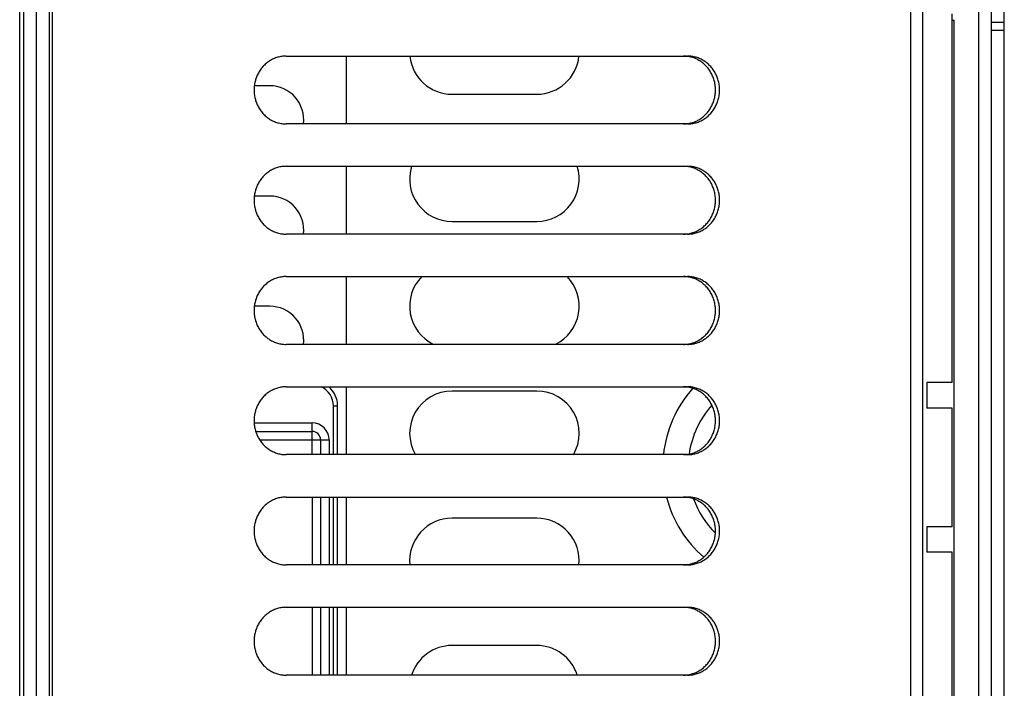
# Model space of a CAD drawing. Extents: x 0 to 594, y 0 to 420.
# Tile 23 of 58: x 275 to 298, y 347 to 363. Entities that reach past the tile are written whole.
import ezdxf

# ---------------------------------------------------------------- set-up
doc = ezdxf.new("R2010")
doc.units = 0
doc.header["$LTSCALE"] = 32.67
doc.layers.get('0').update_dxf_attribs({"linetype": 'CONTINUOUS'})
doc.layers.add('DATUM_AXIS', color=7, linetype='CONTINUOUS')
doc.layers.add('ROUNDS', color=7, linetype='CONTINUOUS')

msp = doc.modelspace()

# ---------------------------------------------------------------- linework, layer by layer
at = {"color": 7, "linetype": 'CONTINUOUS'}
for p, q in [((297.86, 332.902), (297.86, 381.502)), ((298.16, 333.202), (298.16, 381.202)), ((297.56, 333.502), (297.56, 365.236)), ((297.86, 362.702), (298.16, 362.702)), ((298.16, 362.502), (297.86, 362.502)), ((280.83, 361.202), (280.465, 361.202)), ((285.13, 361.002), (287.13, 361.002)), ((280.83, 358.602), (280.465, 358.602)), ((285.13, 358.002), (287.13, 358.002)), ((280.83, 356.002), (280.465, 356.002)), ((296.93, 354.202), (296.33, 354.202)), ((296.33, 354.202), (296.33, 353.602)), ((287.13, 354.002), (285.13, 354.002)), ((296.93, 353.602), (296.33, 353.602)), ((296.93, 350.802), (296.93, 353.602)), ((287.13, 351.002), (285.13, 351.002)), ((296.93, 350.802), (296.33, 350.802)), ((296.33, 350.802), (296.33, 350.202)), ((296.93, 350.202), (296.33, 350.202)), ((296.93, 346.202), (296.93, 350.202)), ((287.13, 348.002), (285.13, 348.002))]:
    msp.add_line(p, q, dxfattribs=at)
for centre, radius, start, end in [((285.13, 362.002), 1, 185.7411, 270), ((287.13, 362.002), 1, 270, 354.2589), ((280.83, 360.402), 0.8, 352.8123, 90), ((285.13, 359.002), 1, 162.5262, 270), ((287.13, 359.002), 1, 270, 17.4738), ((280.83, 357.802), 0.8, 352.8123, 90), ((285.13, 356.002), 1, 135.5153, 244.2151), ((287.13, 356.002), 1, 295.7849, 44.4847), ((280.83, 355.202), 0.8, 352.8123, 90), ((292.9, 352.202), 2.8, 138.2389, 173.8458), ((285.13, 353.002), 1, 90, 210.0311), ((287.13, 353.002), 1, 329.9689, 90), ((292.9, 352.202), 2.2, 138.1771, 171.8154), ((292.9, 352.202), 2.8, 194.4861, 229.1626), ((292.9, 352.202), 2.2, 199.7282, 224.9627), ((285.13, 350.002), 1, 90, 185.7411), ((287.13, 350.002), 1, 354.2589, 90), ((285.13, 347.002), 1, 90, 162.5262), ((287.13, 347.002), 1, 17.4738, 90)]:
    msp.add_arc(centre, radius, start, end, dxfattribs=at)
at = {"layer": 'DATUM_AXIS', "color": 7, "linetype": 'CONTINUOUS'}
for p, q in [((295.958, 335.402), (295.958, 379.002)), ((296.23, 379.002), (296.23, 335.402)), ((275.03, 335.602), (275.03, 378.802)), ((275.33, 335.602), (275.33, 378.802)), ((275.63, 335.602), (275.63, 378.802)), ((274.93, 337.779), (274.93, 376.625)), ((275.698, 376.402), (275.698, 338.002)), ((296.93, 362.752), (296.977, 362.752)), ((296.977, 336.989), (296.977, 362.752)), ((281.216, 361.902), (290.685, 361.902)), ((282.63, 361.902), (282.63, 360.302)), ((290.69, 361.895), (290.665, 361.898)), ((281.114, 360.309), (281.14, 360.306)), ((290.685, 360.302), (281.216, 360.302)), ((290.665, 360.306), (290.69, 360.309)), ((281.216, 359.302), (290.685, 359.302)), ((282.63, 359.302), (282.63, 357.702)), ((290.69, 359.295), (290.665, 359.298)), ((281.114, 357.709), (281.14, 357.706)), ((290.685, 357.702), (281.216, 357.702)), ((290.665, 357.706), (290.69, 357.709)), ((281.216, 356.702), (290.685, 356.702)), ((282.63, 356.702), (282.63, 355.102)), ((290.69, 356.695), (290.665, 356.698)), ((281.114, 355.109), (281.14, 355.106)), ((290.685, 355.102), (281.216, 355.102)), ((290.665, 355.106), (290.69, 355.109)), ((281.216, 354.102), (290.685, 354.102)), ((282.63, 354.102), (282.63, 352.502)), ((290.69, 354.095), (290.665, 354.098)), ((281.114, 352.509), (281.14, 352.506)), ((290.685, 352.502), (281.216, 352.502)), ((290.665, 352.506), (290.69, 352.509)), ((281.216, 351.502), (290.685, 351.502)), ((282.63, 351.502), (282.63, 349.902)), ((290.69, 351.495), (290.665, 351.498)), ((281.114, 349.909), (281.14, 349.906)), ((290.685, 349.902), (281.216, 349.902)), ((290.665, 349.906), (290.69, 349.909)), ((281.216, 348.902), (290.685, 348.902)), ((282.63, 348.902), (282.63, 347.302)), ((290.69, 348.895), (290.665, 348.898)), ((281.114, 347.309), (281.14, 347.306)), ((290.685, 347.302), (281.216, 347.302)), ((290.665, 347.306), (290.69, 347.309))]:
    msp.add_line(p, q, dxfattribs=at)
for points in [[(281.216, 361.902), (281.191, 361.901), (281.165, 361.9), (281.14, 361.898), (281.114, 361.895), (281.089, 361.891), (281.064, 361.886), (281.039, 361.88), (281.014, 361.873), (280.989, 361.865), (280.965, 361.857), (280.941, 361.847), (280.918, 361.837), (280.894, 361.826), (280.871, 361.814), (280.849, 361.801), (280.826, 361.788), (280.805, 361.774), (280.784, 361.759), (280.763, 361.743), (280.743, 361.726), (280.723, 361.709), (280.704, 361.691), (280.685, 361.672), (280.667, 361.653), (280.65, 361.633), (280.633, 361.613), (280.617, 361.592), (280.602, 361.57), (280.587, 361.548), (280.573, 361.525), (280.56, 361.502), (280.548, 361.478), (280.536, 361.454), (280.525, 361.43), (280.515, 361.405), (280.506, 361.38), (280.497, 361.354), (280.49, 361.328), (280.483, 361.302), (280.477, 361.276), (280.472, 361.25), (280.468, 361.223), (280.464, 361.196), (280.461, 361.169), (280.46, 361.142), (280.459, 361.115), (280.459, 361.088), (280.46, 361.061), (280.461, 361.034), (280.464, 361.008), (280.468, 360.981), (280.472, 360.954), (280.477, 360.928), (280.483, 360.901), (280.49, 360.875), (280.497, 360.85), (280.506, 360.824), (280.515, 360.799), (280.525, 360.774), (280.536, 360.75), (280.548, 360.726), (280.56, 360.702), (280.573, 360.679), (280.587, 360.656), (280.602, 360.634), (280.617, 360.612), (280.633, 360.591), (280.65, 360.571), (280.667, 360.551), (280.685, 360.531), (280.704, 360.513), (280.723, 360.495), (280.743, 360.478), (280.763, 360.461), (280.784, 360.445), (280.805, 360.43), (280.826, 360.416), (280.849, 360.402), (280.871, 360.39), (280.894, 360.378), (280.918, 360.367), (280.941, 360.357), (280.965, 360.347), (280.989, 360.339), (281.014, 360.331), (281.039, 360.324), (281.064, 360.318), (281.089, 360.313), (281.114, 360.309)], [(290.665, 361.898), (290.639, 361.9), (290.614, 361.901), (290.588, 361.902)], [(290.685, 360.302), (290.71, 360.302), (290.736, 360.304), (290.761, 360.306), (290.787, 360.309), (290.812, 360.313), (290.837, 360.318), (290.862, 360.324), (290.887, 360.331), (290.911, 360.339), (290.936, 360.347), (290.96, 360.357), (290.983, 360.367), (291.007, 360.378), (291.03, 360.39), (291.052, 360.402), (291.074, 360.416), (291.096, 360.43), (291.117, 360.445), (291.138, 360.461), (291.158, 360.478), (291.178, 360.495), (291.197, 360.513), (291.216, 360.531), (291.234, 360.551), (291.251, 360.571), (291.268, 360.591), (291.284, 360.612), (291.299, 360.634), (291.313, 360.656), (291.327, 360.679), (291.341, 360.702), (291.353, 360.726), (291.365, 360.75), (291.375, 360.774), (291.386, 360.799), (291.395, 360.824), (291.403, 360.85), (291.411, 360.875), (291.418, 360.901), (291.424, 360.928), (291.429, 360.954), (291.433, 360.981), (291.437, 361.008), (291.439, 361.034), (291.441, 361.061), (291.442, 361.088), (291.442, 361.115), (291.441, 361.142), (291.439, 361.169), (291.437, 361.196), (291.433, 361.223), (291.429, 361.25), (291.424, 361.276), (291.418, 361.302), (291.411, 361.328), (291.403, 361.354), (291.395, 361.38), (291.386, 361.405), (291.375, 361.43), (291.365, 361.454), (291.353, 361.478), (291.341, 361.502), (291.327, 361.525), (291.313, 361.548), (291.299, 361.57), (291.284, 361.592), (291.268, 361.613), (291.251, 361.633), (291.234, 361.653), (291.216, 361.672), (291.197, 361.691), (291.178, 361.709), (291.158, 361.726), (291.138, 361.743), (291.117, 361.759), (291.096, 361.774), (291.074, 361.788), (291.052, 361.801), (291.03, 361.814), (291.007, 361.826), (290.983, 361.837), (290.96, 361.847), (290.936, 361.857), (290.911, 361.865), (290.887, 361.873), (290.862, 361.88), (290.837, 361.886), (290.812, 361.891), (290.787, 361.895), (290.761, 361.898), (290.736, 361.9), (290.71, 361.901), (290.685, 361.902)], [(290.69, 360.309), (290.715, 360.313), (290.74, 360.318), (290.765, 360.324), (290.79, 360.331), (290.815, 360.339), (290.839, 360.347), (290.863, 360.357), (290.887, 360.367), (290.91, 360.378), (290.933, 360.39), (290.956, 360.402), (290.978, 360.416), (290.999, 360.43), (291.021, 360.445), (291.041, 360.461), (291.062, 360.478), (291.081, 360.495), (291.101, 360.513), (291.119, 360.531), (291.137, 360.551), (291.154, 360.571), (291.171, 360.591), (291.187, 360.612), (291.202, 360.634), (291.217, 360.656), (291.231, 360.679), (291.244, 360.702), (291.256, 360.726), (291.268, 360.75), (291.279, 360.774), (291.289, 360.799), (291.298, 360.824), (291.307, 360.85), (291.314, 360.875), (291.321, 360.901), (291.327, 360.928), (291.332, 360.954), (291.337, 360.981), (291.34, 361.008), (291.343, 361.034), (291.344, 361.061), (291.345, 361.088), (291.345, 361.115), (291.344, 361.142), (291.343, 361.169), (291.34, 361.196), (291.337, 361.223), (291.332, 361.25), (291.327, 361.276), (291.321, 361.302), (291.314, 361.328), (291.307, 361.354), (291.298, 361.38), (291.289, 361.405), (291.279, 361.43), (291.268, 361.454), (291.256, 361.478), (291.244, 361.502), (291.231, 361.525), (291.217, 361.548), (291.202, 361.57), (291.187, 361.592), (291.171, 361.613), (291.154, 361.633), (291.137, 361.653), (291.119, 361.672), (291.101, 361.691), (291.081, 361.709), (291.062, 361.726), (291.041, 361.743), (291.021, 361.759), (290.999, 361.774), (290.978, 361.788), (290.956, 361.801), (290.933, 361.814), (290.91, 361.826), (290.887, 361.837), (290.863, 361.847), (290.839, 361.857), (290.815, 361.865), (290.79, 361.873), (290.765, 361.88), (290.74, 361.886), (290.715, 361.891), (290.69, 361.895)], [(281.14, 360.306), (281.165, 360.304), (281.191, 360.302), (281.216, 360.302)], [(290.588, 360.302), (290.614, 360.302), (290.639, 360.304), (290.665, 360.306)], [(281.216, 359.302), (281.191, 359.301), (281.165, 359.3), (281.14, 359.298), (281.114, 359.295), (281.089, 359.291), (281.064, 359.286), (281.039, 359.28), (281.014, 359.273), (280.989, 359.265), (280.965, 359.257), (280.941, 359.247), (280.918, 359.237), (280.894, 359.226), (280.871, 359.214), (280.849, 359.201), (280.826, 359.188), (280.805, 359.174), (280.784, 359.159), (280.763, 359.143), (280.743, 359.126), (280.723, 359.109), (280.704, 359.091), (280.685, 359.072), (280.667, 359.053), (280.65, 359.033), (280.633, 359.013), (280.617, 358.992), (280.602, 358.97), (280.587, 358.948), (280.573, 358.925), (280.56, 358.902), (280.548, 358.878), (280.536, 358.854), (280.525, 358.83), (280.515, 358.805), (280.506, 358.78), (280.497, 358.754), (280.49, 358.728), (280.483, 358.702), (280.477, 358.676), (280.472, 358.65), (280.468, 358.623), (280.464, 358.596), (280.461, 358.569), (280.46, 358.542), (280.459, 358.515), (280.459, 358.488), (280.46, 358.461), (280.461, 358.434), (280.464, 358.408), (280.468, 358.381), (280.472, 358.354), (280.477, 358.328), (280.483, 358.301), (280.49, 358.275), (280.497, 358.25), (280.506, 358.224), (280.515, 358.199), (280.525, 358.174), (280.536, 358.15), (280.548, 358.126), (280.56, 358.102), (280.573, 358.079), (280.587, 358.056), (280.602, 358.034), (280.617, 358.012), (280.633, 357.991), (280.65, 357.971), (280.667, 357.951), (280.685, 357.931), (280.704, 357.913), (280.723, 357.895), (280.743, 357.878), (280.763, 357.861), (280.784, 357.845), (280.805, 357.83), (280.826, 357.816), (280.849, 357.802), (280.871, 357.79), (280.894, 357.778), (280.918, 357.767), (280.941, 357.757), (280.965, 357.747), (280.989, 357.739), (281.014, 357.731), (281.039, 357.724), (281.064, 357.718), (281.089, 357.713), (281.114, 357.709)], [(290.665, 359.298), (290.639, 359.3), (290.614, 359.301), (290.588, 359.302)], [(290.685, 357.702), (290.71, 357.702), (290.736, 357.704), (290.761, 357.706), (290.787, 357.709), (290.812, 357.713), (290.837, 357.718), (290.862, 357.724), (290.887, 357.731), (290.911, 357.739), (290.936, 357.747), (290.96, 357.757), (290.983, 357.767), (291.007, 357.778), (291.03, 357.79), (291.052, 357.802), (291.074, 357.816), (291.096, 357.83), (291.117, 357.845), (291.138, 357.861), (291.158, 357.878), (291.178, 357.895), (291.197, 357.913), (291.216, 357.931), (291.234, 357.951), (291.251, 357.971), (291.268, 357.991), (291.284, 358.012), (291.299, 358.034), (291.313, 358.056), (291.327, 358.079), (291.341, 358.102), (291.353, 358.126), (291.365, 358.15), (291.375, 358.174), (291.386, 358.199), (291.395, 358.224), (291.403, 358.25), (291.411, 358.275), (291.418, 358.301), (291.424, 358.328), (291.429, 358.354), (291.433, 358.381), (291.437, 358.408), (291.439, 358.434), (291.441, 358.461), (291.442, 358.488), (291.442, 358.515), (291.441, 358.542), (291.439, 358.569), (291.437, 358.596), (291.433, 358.623), (291.429, 358.65), (291.424, 358.676), (291.418, 358.702), (291.411, 358.728), (291.403, 358.754), (291.395, 358.78), (291.386, 358.805), (291.375, 358.83), (291.365, 358.854), (291.353, 358.878), (291.341, 358.902), (291.327, 358.925), (291.313, 358.948), (291.299, 358.97), (291.284, 358.992), (291.268, 359.013), (291.251, 359.033), (291.234, 359.053), (291.216, 359.072), (291.197, 359.091), (291.178, 359.109), (291.158, 359.126), (291.138, 359.143), (291.117, 359.159), (291.096, 359.174), (291.074, 359.188), (291.052, 359.201), (291.03, 359.214), (291.007, 359.226), (290.983, 359.237), (290.96, 359.247), (290.936, 359.257), (290.911, 359.265), (290.887, 359.273), (290.862, 359.28), (290.837, 359.286), (290.812, 359.291), (290.787, 359.295), (290.761, 359.298), (290.736, 359.3), (290.71, 359.301), (290.685, 359.302)], [(290.69, 357.709), (290.715, 357.713), (290.74, 357.718), (290.765, 357.724), (290.79, 357.731), (290.815, 357.739), (290.839, 357.747), (290.863, 357.757), (290.887, 357.767), (290.91, 357.778), (290.933, 357.79), (290.956, 357.802), (290.978, 357.816), (290.999, 357.83), (291.021, 357.845), (291.041, 357.861), (291.062, 357.878), (291.081, 357.895), (291.101, 357.913), (291.119, 357.931), (291.137, 357.951), (291.154, 357.971), (291.171, 357.991), (291.187, 358.012), (291.202, 358.034), (291.217, 358.056), (291.231, 358.079), (291.244, 358.102), (291.256, 358.126), (291.268, 358.15), (291.279, 358.174), (291.289, 358.199), (291.298, 358.224), (291.307, 358.25), (291.314, 358.275), (291.321, 358.301), (291.327, 358.328), (291.332, 358.354), (291.337, 358.381), (291.34, 358.408), (291.343, 358.434), (291.344, 358.461), (291.345, 358.488), (291.345, 358.515), (291.344, 358.542), (291.343, 358.569), (291.34, 358.596), (291.337, 358.623), (291.332, 358.65), (291.327, 358.676), (291.321, 358.702), (291.314, 358.728), (291.307, 358.754), (291.298, 358.78), (291.289, 358.805), (291.279, 358.83), (291.268, 358.854), (291.256, 358.878), (291.244, 358.902), (291.231, 358.925), (291.217, 358.948), (291.202, 358.97), (291.187, 358.992), (291.171, 359.013), (291.154, 359.033), (291.137, 359.053), (291.119, 359.072), (291.101, 359.091), (291.081, 359.109), (291.062, 359.126), (291.041, 359.143), (291.021, 359.159), (290.999, 359.174), (290.978, 359.188), (290.956, 359.201), (290.933, 359.214), (290.91, 359.226), (290.887, 359.237), (290.863, 359.247), (290.839, 359.257), (290.815, 359.265), (290.79, 359.273), (290.765, 359.28), (290.74, 359.286), (290.715, 359.291), (290.69, 359.295)], [(281.14, 357.706), (281.165, 357.704), (281.191, 357.702), (281.216, 357.702)], [(290.588, 357.702), (290.614, 357.702), (290.639, 357.704), (290.665, 357.706)], [(281.216, 356.702), (281.191, 356.701), (281.165, 356.7), (281.14, 356.698), (281.114, 356.695), (281.089, 356.691), (281.064, 356.686), (281.039, 356.68), (281.014, 356.673), (280.989, 356.665), (280.965, 356.657), (280.941, 356.647), (280.918, 356.637), (280.894, 356.626), (280.871, 356.614), (280.849, 356.601), (280.826, 356.588), (280.805, 356.574), (280.784, 356.559), (280.763, 356.543), (280.743, 356.526), (280.723, 356.509), (280.704, 356.491), (280.685, 356.472), (280.667, 356.453), (280.65, 356.433), (280.633, 356.413), (280.617, 356.392), (280.602, 356.37), (280.587, 356.348), (280.573, 356.325), (280.56, 356.302), (280.548, 356.278), (280.536, 356.254), (280.525, 356.23), (280.515, 356.205), (280.506, 356.18), (280.497, 356.154), (280.49, 356.128), (280.483, 356.102), (280.477, 356.076), (280.472, 356.05), (280.468, 356.023), (280.464, 355.996), (280.461, 355.969), (280.46, 355.942), (280.459, 355.915), (280.459, 355.888), (280.46, 355.861), (280.461, 355.834), (280.464, 355.808), (280.468, 355.781), (280.472, 355.754), (280.477, 355.728), (280.483, 355.701), (280.49, 355.675), (280.497, 355.65), (280.506, 355.624), (280.515, 355.599), (280.525, 355.574), (280.536, 355.55), (280.548, 355.526), (280.56, 355.502), (280.573, 355.479), (280.587, 355.456), (280.602, 355.434), (280.617, 355.412), (280.633, 355.391), (280.65, 355.371), (280.667, 355.351), (280.685, 355.331), (280.704, 355.313), (280.723, 355.295), (280.743, 355.278), (280.763, 355.261), (280.784, 355.245), (280.805, 355.23), (280.826, 355.216), (280.849, 355.202), (280.871, 355.19), (280.894, 355.178), (280.918, 355.167), (280.941, 355.157), (280.965, 355.147), (280.989, 355.139), (281.014, 355.131), (281.039, 355.124), (281.064, 355.118), (281.089, 355.113), (281.114, 355.109)], [(290.665, 356.698), (290.639, 356.7), (290.614, 356.701), (290.588, 356.702)], [(290.685, 355.102), (290.71, 355.102), (290.736, 355.104), (290.761, 355.106), (290.787, 355.109), (290.812, 355.113), (290.837, 355.118), (290.862, 355.124), (290.887, 355.131), (290.911, 355.139), (290.936, 355.147), (290.96, 355.157), (290.983, 355.167), (291.007, 355.178), (291.03, 355.19), (291.052, 355.202), (291.074, 355.216), (291.096, 355.23), (291.117, 355.245), (291.138, 355.261), (291.158, 355.278), (291.178, 355.295), (291.197, 355.313), (291.216, 355.331), (291.234, 355.351), (291.251, 355.371), (291.268, 355.391), (291.284, 355.412), (291.299, 355.434), (291.313, 355.456), (291.327, 355.479), (291.341, 355.502), (291.353, 355.526), (291.365, 355.55), (291.375, 355.574), (291.386, 355.599), (291.395, 355.624), (291.403, 355.65), (291.411, 355.675), (291.418, 355.701), (291.424, 355.728), (291.429, 355.754), (291.433, 355.781), (291.437, 355.808), (291.439, 355.834), (291.441, 355.861), (291.442, 355.888), (291.442, 355.915), (291.441, 355.942), (291.439, 355.969), (291.437, 355.996), (291.433, 356.023), (291.429, 356.05), (291.424, 356.076), (291.418, 356.102), (291.411, 356.128), (291.403, 356.154), (291.395, 356.18), (291.386, 356.205), (291.375, 356.23), (291.365, 356.254), (291.353, 356.278), (291.341, 356.302), (291.327, 356.325), (291.313, 356.348), (291.299, 356.37), (291.284, 356.392), (291.268, 356.413), (291.251, 356.433), (291.234, 356.453), (291.216, 356.472), (291.197, 356.491), (291.178, 356.509), (291.158, 356.526), (291.138, 356.543), (291.117, 356.559), (291.096, 356.574), (291.074, 356.588), (291.052, 356.601), (291.03, 356.614), (291.007, 356.626), (290.983, 356.637), (290.96, 356.647), (290.936, 356.657), (290.911, 356.665), (290.887, 356.673), (290.862, 356.68), (290.837, 356.686), (290.812, 356.691), (290.787, 356.695), (290.761, 356.698), (290.736, 356.7), (290.71, 356.701), (290.685, 356.702)], [(290.69, 355.109), (290.715, 355.113), (290.74, 355.118), (290.765, 355.124), (290.79, 355.131), (290.815, 355.139), (290.839, 355.147), (290.863, 355.157), (290.887, 355.167), (290.91, 355.178), (290.933, 355.19), (290.956, 355.202), (290.978, 355.216), (290.999, 355.23), (291.021, 355.245), (291.041, 355.261), (291.062, 355.278), (291.081, 355.295), (291.101, 355.313), (291.119, 355.331), (291.137, 355.351), (291.154, 355.371), (291.171, 355.391), (291.187, 355.412), (291.202, 355.434), (291.217, 355.456), (291.231, 355.479), (291.244, 355.502), (291.256, 355.526), (291.268, 355.55), (291.279, 355.574), (291.289, 355.599), (291.298, 355.624), (291.307, 355.65), (291.314, 355.675), (291.321, 355.701), (291.327, 355.728), (291.332, 355.754), (291.337, 355.781), (291.34, 355.808), (291.343, 355.834), (291.344, 355.861), (291.345, 355.888), (291.345, 355.915), (291.344, 355.942), (291.343, 355.969), (291.34, 355.996), (291.337, 356.023), (291.332, 356.05), (291.327, 356.076), (291.321, 356.102), (291.314, 356.128), (291.307, 356.154), (291.298, 356.18), (291.289, 356.205), (291.279, 356.23), (291.268, 356.254), (291.256, 356.278), (291.244, 356.302), (291.231, 356.325), (291.217, 356.348), (291.202, 356.37), (291.187, 356.392), (291.171, 356.413), (291.154, 356.433), (291.137, 356.453), (291.119, 356.472), (291.101, 356.491), (291.081, 356.509), (291.062, 356.526), (291.041, 356.543), (291.021, 356.559), (290.999, 356.574), (290.978, 356.588), (290.956, 356.601), (290.933, 356.614), (290.91, 356.626), (290.887, 356.637), (290.863, 356.647), (290.839, 356.657), (290.815, 356.665), (290.79, 356.673), (290.765, 356.68), (290.74, 356.686), (290.715, 356.691), (290.69, 356.695)], [(281.14, 355.106), (281.165, 355.104), (281.191, 355.102), (281.216, 355.102)], [(290.588, 355.102), (290.614, 355.102), (290.639, 355.104), (290.665, 355.106)], [(281.216, 354.102), (281.191, 354.101), (281.165, 354.1), (281.14, 354.098), (281.114, 354.095), (281.089, 354.091), (281.064, 354.086), (281.039, 354.08), (281.014, 354.073), (280.989, 354.065), (280.965, 354.057), (280.941, 354.047), (280.918, 354.037), (280.894, 354.026), (280.871, 354.014), (280.849, 354.001), (280.826, 353.988), (280.805, 353.974), (280.784, 353.959), (280.763, 353.943), (280.743, 353.926), (280.723, 353.909), (280.704, 353.891), (280.685, 353.872), (280.667, 353.853), (280.65, 353.833), (280.633, 353.813), (280.617, 353.792), (280.602, 353.77), (280.587, 353.748), (280.573, 353.725), (280.56, 353.702), (280.548, 353.678), (280.536, 353.654), (280.525, 353.63), (280.515, 353.605), (280.506, 353.58), (280.497, 353.554), (280.49, 353.528), (280.483, 353.502), (280.477, 353.476), (280.472, 353.45), (280.468, 353.423), (280.464, 353.396), (280.461, 353.369), (280.46, 353.342), (280.459, 353.315), (280.459, 353.288), (280.46, 353.261), (280.461, 353.234), (280.464, 353.208), (280.468, 353.181), (280.472, 353.154), (280.477, 353.128), (280.483, 353.101), (280.49, 353.075), (280.497, 353.05), (280.506, 353.024), (280.515, 352.999), (280.525, 352.974), (280.536, 352.95), (280.548, 352.926), (280.56, 352.902), (280.573, 352.879), (280.587, 352.856), (280.602, 352.834), (280.617, 352.812), (280.633, 352.791), (280.65, 352.771), (280.667, 352.751), (280.685, 352.731), (280.704, 352.713), (280.723, 352.695), (280.743, 352.678), (280.763, 352.661), (280.784, 352.645), (280.805, 352.63), (280.826, 352.616), (280.849, 352.602), (280.871, 352.59), (280.894, 352.578), (280.918, 352.567), (280.941, 352.557), (280.965, 352.547), (280.989, 352.539), (281.014, 352.531), (281.039, 352.524), (281.064, 352.518), (281.089, 352.513), (281.114, 352.509)], [(290.665, 354.098), (290.639, 354.1), (290.614, 354.101), (290.588, 354.102)], [(290.685, 352.502), (290.71, 352.502), (290.736, 352.504), (290.761, 352.506), (290.787, 352.509), (290.812, 352.513), (290.837, 352.518), (290.862, 352.524), (290.887, 352.531), (290.911, 352.539), (290.936, 352.547), (290.96, 352.557), (290.983, 352.567), (291.007, 352.578), (291.03, 352.59), (291.052, 352.602), (291.074, 352.616), (291.096, 352.63), (291.117, 352.645), (291.138, 352.661), (291.158, 352.678), (291.178, 352.695), (291.197, 352.713), (291.216, 352.731), (291.234, 352.751), (291.251, 352.771), (291.268, 352.791), (291.284, 352.812), (291.299, 352.834), (291.313, 352.856), (291.327, 352.879), (291.341, 352.902), (291.353, 352.926), (291.365, 352.95), (291.375, 352.974), (291.386, 352.999), (291.395, 353.024), (291.403, 353.05), (291.411, 353.075), (291.418, 353.101), (291.424, 353.128), (291.429, 353.154), (291.433, 353.181), (291.437, 353.208), (291.439, 353.234), (291.441, 353.261), (291.442, 353.288), (291.442, 353.315), (291.441, 353.342), (291.439, 353.369), (291.437, 353.396), (291.433, 353.423), (291.429, 353.45), (291.424, 353.476), (291.418, 353.502), (291.411, 353.528), (291.403, 353.554), (291.395, 353.58), (291.386, 353.605), (291.375, 353.63), (291.365, 353.654), (291.353, 353.678), (291.341, 353.702), (291.327, 353.725), (291.313, 353.748), (291.299, 353.77), (291.284, 353.792), (291.268, 353.813), (291.251, 353.833), (291.234, 353.853), (291.216, 353.872), (291.197, 353.891), (291.178, 353.909), (291.158, 353.926), (291.138, 353.943), (291.117, 353.959), (291.096, 353.974), (291.074, 353.988), (291.052, 354.001), (291.03, 354.014), (291.007, 354.026), (290.983, 354.037), (290.96, 354.047), (290.936, 354.057), (290.911, 354.065), (290.887, 354.073), (290.862, 354.08), (290.837, 354.086), (290.812, 354.091), (290.787, 354.095), (290.761, 354.098), (290.736, 354.1), (290.71, 354.101), (290.685, 354.102)], [(290.69, 352.509), (290.715, 352.513), (290.74, 352.518), (290.765, 352.524), (290.79, 352.531), (290.815, 352.539), (290.839, 352.547), (290.863, 352.557), (290.887, 352.567), (290.91, 352.578), (290.933, 352.59), (290.956, 352.602), (290.978, 352.616), (290.999, 352.63), (291.021, 352.645), (291.041, 352.661), (291.062, 352.678), (291.081, 352.695), (291.101, 352.713), (291.119, 352.731), (291.137, 352.751), (291.154, 352.771), (291.171, 352.791), (291.187, 352.812), (291.202, 352.834), (291.217, 352.856), (291.231, 352.879), (291.244, 352.902), (291.256, 352.926), (291.268, 352.95), (291.279, 352.974), (291.289, 352.999), (291.298, 353.024), (291.307, 353.05), (291.314, 353.075), (291.321, 353.101), (291.327, 353.128), (291.332, 353.154), (291.337, 353.181), (291.34, 353.208), (291.343, 353.234), (291.344, 353.261), (291.345, 353.288), (291.345, 353.315), (291.344, 353.342), (291.343, 353.369), (291.34, 353.396), (291.337, 353.423), (291.332, 353.45), (291.327, 353.476), (291.321, 353.502), (291.314, 353.528), (291.307, 353.554), (291.298, 353.58), (291.289, 353.605), (291.279, 353.63), (291.268, 353.654), (291.256, 353.678), (291.244, 353.702), (291.231, 353.725), (291.217, 353.748), (291.202, 353.77), (291.187, 353.792), (291.171, 353.813), (291.154, 353.833), (291.137, 353.853), (291.119, 353.872), (291.101, 353.891), (291.081, 353.909), (291.062, 353.926), (291.041, 353.943), (291.021, 353.959), (290.999, 353.974), (290.978, 353.988), (290.956, 354.001), (290.933, 354.014), (290.91, 354.026), (290.887, 354.037), (290.863, 354.047), (290.839, 354.057), (290.815, 354.065), (290.79, 354.073), (290.765, 354.08), (290.74, 354.086), (290.715, 354.091), (290.69, 354.095)], [(281.14, 352.506), (281.165, 352.504), (281.191, 352.502), (281.216, 352.502)], [(290.588, 352.502), (290.614, 352.502), (290.639, 352.504), (290.665, 352.506)], [(281.216, 351.502), (281.191, 351.501), (281.165, 351.5), (281.14, 351.498), (281.114, 351.495), (281.089, 351.491), (281.064, 351.486), (281.039, 351.48), (281.014, 351.473), (280.989, 351.465), (280.965, 351.457), (280.941, 351.447), (280.918, 351.437), (280.894, 351.426), (280.871, 351.414), (280.849, 351.401), (280.826, 351.388), (280.805, 351.374), (280.784, 351.359), (280.763, 351.343), (280.743, 351.326), (280.723, 351.309), (280.704, 351.291), (280.685, 351.272), (280.667, 351.253), (280.65, 351.233), (280.633, 351.213), (280.617, 351.192), (280.602, 351.17), (280.587, 351.148), (280.573, 351.125), (280.56, 351.102), (280.548, 351.078), (280.536, 351.054), (280.525, 351.03), (280.515, 351.005), (280.506, 350.98), (280.497, 350.954), (280.49, 350.928), (280.483, 350.902), (280.477, 350.876), (280.472, 350.85), (280.468, 350.823), (280.464, 350.796), (280.461, 350.769), (280.46, 350.742), (280.459, 350.715), (280.459, 350.688), (280.46, 350.661), (280.461, 350.634), (280.464, 350.608), (280.468, 350.581), (280.472, 350.554), (280.477, 350.528), (280.483, 350.501), (280.49, 350.475), (280.497, 350.45), (280.506, 350.424), (280.515, 350.399), (280.525, 350.374), (280.536, 350.35), (280.548, 350.326), (280.56, 350.302), (280.573, 350.279), (280.587, 350.256), (280.602, 350.234), (280.617, 350.212), (280.633, 350.191), (280.65, 350.171), (280.667, 350.151), (280.685, 350.131), (280.704, 350.113), (280.723, 350.095), (280.743, 350.078), (280.763, 350.061), (280.784, 350.045), (280.805, 350.03), (280.826, 350.016), (280.849, 350.002), (280.871, 349.99), (280.894, 349.978), (280.918, 349.967), (280.941, 349.957), (280.965, 349.947), (280.989, 349.939), (281.014, 349.931), (281.039, 349.924), (281.064, 349.918), (281.089, 349.913), (281.114, 349.909)], [(290.665, 351.498), (290.639, 351.5), (290.614, 351.501), (290.588, 351.502)], [(290.685, 349.902), (290.71, 349.902), (290.736, 349.904), (290.761, 349.906), (290.787, 349.909), (290.812, 349.913), (290.837, 349.918), (290.862, 349.924), (290.887, 349.931), (290.911, 349.939), (290.936, 349.947), (290.96, 349.957), (290.983, 349.967), (291.007, 349.978), (291.03, 349.99), (291.052, 350.002), (291.074, 350.016), (291.096, 350.03), (291.117, 350.045), (291.138, 350.061), (291.158, 350.078), (291.178, 350.095), (291.197, 350.113), (291.216, 350.131), (291.234, 350.151), (291.251, 350.171), (291.268, 350.191), (291.284, 350.212), (291.299, 350.234), (291.313, 350.256), (291.327, 350.279), (291.341, 350.302), (291.353, 350.326), (291.365, 350.35), (291.375, 350.374), (291.386, 350.399), (291.395, 350.424), (291.403, 350.45), (291.411, 350.475), (291.418, 350.501), (291.424, 350.528), (291.429, 350.554), (291.433, 350.581), (291.437, 350.608), (291.439, 350.634), (291.441, 350.661), (291.442, 350.688), (291.442, 350.715), (291.441, 350.742), (291.439, 350.769), (291.437, 350.796), (291.433, 350.823), (291.429, 350.85), (291.424, 350.876), (291.418, 350.902), (291.411, 350.928), (291.403, 350.954), (291.395, 350.98), (291.386, 351.005), (291.375, 351.03), (291.365, 351.054), (291.353, 351.078), (291.341, 351.102), (291.327, 351.125), (291.313, 351.148), (291.299, 351.17), (291.284, 351.192), (291.268, 351.213), (291.251, 351.233), (291.234, 351.253), (291.216, 351.272), (291.197, 351.291), (291.178, 351.309), (291.158, 351.326), (291.138, 351.343), (291.117, 351.359), (291.096, 351.374), (291.074, 351.388), (291.052, 351.401), (291.03, 351.414), (291.007, 351.426), (290.983, 351.437), (290.96, 351.447), (290.936, 351.457), (290.911, 351.465), (290.887, 351.473), (290.862, 351.48), (290.837, 351.486), (290.812, 351.491), (290.787, 351.495), (290.761, 351.498), (290.736, 351.5), (290.71, 351.501), (290.685, 351.502)], [(290.69, 349.909), (290.715, 349.913), (290.74, 349.918), (290.765, 349.924), (290.79, 349.931), (290.815, 349.939), (290.839, 349.947), (290.863, 349.957), (290.887, 349.967), (290.91, 349.978), (290.933, 349.99), (290.956, 350.002), (290.978, 350.016), (290.999, 350.03), (291.021, 350.045), (291.041, 350.061), (291.062, 350.078), (291.081, 350.095), (291.101, 350.113), (291.119, 350.131), (291.137, 350.151), (291.154, 350.171), (291.171, 350.191), (291.187, 350.212), (291.202, 350.234), (291.217, 350.256), (291.231, 350.279), (291.244, 350.302), (291.256, 350.326), (291.268, 350.35), (291.279, 350.374), (291.289, 350.399), (291.298, 350.424), (291.307, 350.45), (291.314, 350.475), (291.321, 350.501), (291.327, 350.528), (291.332, 350.554), (291.337, 350.581), (291.34, 350.608), (291.343, 350.634), (291.344, 350.661), (291.345, 350.688), (291.345, 350.715), (291.344, 350.742), (291.343, 350.769), (291.34, 350.796), (291.337, 350.823), (291.332, 350.85), (291.327, 350.876), (291.321, 350.902), (291.314, 350.928), (291.307, 350.954), (291.298, 350.98), (291.289, 351.005), (291.279, 351.03), (291.268, 351.054), (291.256, 351.078), (291.244, 351.102), (291.231, 351.125), (291.217, 351.148), (291.202, 351.17), (291.187, 351.192), (291.171, 351.213), (291.154, 351.233), (291.137, 351.253), (291.119, 351.272), (291.101, 351.291), (291.081, 351.309), (291.062, 351.326), (291.041, 351.343), (291.021, 351.359), (290.999, 351.374), (290.978, 351.388), (290.956, 351.401), (290.933, 351.414), (290.91, 351.426), (290.887, 351.437), (290.863, 351.447), (290.839, 351.457), (290.815, 351.465), (290.79, 351.473), (290.765, 351.48), (290.74, 351.486), (290.715, 351.491), (290.69, 351.495)], [(281.14, 349.906), (281.165, 349.904), (281.191, 349.902), (281.216, 349.902)], [(290.588, 349.902), (290.614, 349.902), (290.639, 349.904), (290.665, 349.906)], [(281.216, 348.902), (281.191, 348.901), (281.165, 348.9), (281.14, 348.898), (281.114, 348.895), (281.089, 348.891), (281.064, 348.886), (281.039, 348.88), (281.014, 348.873), (280.989, 348.865), (280.965, 348.857), (280.941, 348.847), (280.918, 348.837), (280.894, 348.826), (280.871, 348.814), (280.849, 348.801), (280.826, 348.788), (280.805, 348.774), (280.784, 348.759), (280.763, 348.743), (280.743, 348.726), (280.723, 348.709), (280.704, 348.691), (280.685, 348.672), (280.667, 348.653), (280.65, 348.633), (280.633, 348.613), (280.617, 348.592), (280.602, 348.57), (280.587, 348.548), (280.573, 348.525), (280.56, 348.502), (280.548, 348.478), (280.536, 348.454), (280.525, 348.43), (280.515, 348.405), (280.506, 348.38), (280.497, 348.354), (280.49, 348.328), (280.483, 348.302), (280.477, 348.276), (280.472, 348.25), (280.468, 348.223), (280.464, 348.196), (280.461, 348.169), (280.46, 348.142), (280.459, 348.115), (280.459, 348.088), (280.46, 348.061), (280.461, 348.034), (280.464, 348.008), (280.468, 347.981), (280.472, 347.954), (280.477, 347.928), (280.483, 347.901), (280.49, 347.875), (280.497, 347.85), (280.506, 347.824), (280.515, 347.799), (280.525, 347.774), (280.536, 347.75), (280.548, 347.726), (280.56, 347.702), (280.573, 347.679), (280.587, 347.656), (280.602, 347.634), (280.617, 347.612), (280.633, 347.591), (280.65, 347.571), (280.667, 347.551), (280.685, 347.531), (280.704, 347.513), (280.723, 347.495), (280.743, 347.478), (280.763, 347.461), (280.784, 347.445), (280.805, 347.43), (280.826, 347.416), (280.849, 347.402), (280.871, 347.39), (280.894, 347.378), (280.918, 347.367), (280.941, 347.357), (280.965, 347.347), (280.989, 347.339), (281.014, 347.331), (281.039, 347.324), (281.064, 347.318), (281.089, 347.313), (281.114, 347.309)], [(290.665, 348.898), (290.639, 348.9), (290.614, 348.901), (290.588, 348.902)], [(290.685, 347.302), (290.71, 347.302), (290.736, 347.304), (290.761, 347.306), (290.787, 347.309), (290.812, 347.313), (290.837, 347.318), (290.862, 347.324), (290.887, 347.331), (290.911, 347.339), (290.936, 347.347), (290.96, 347.357), (290.983, 347.367), (291.007, 347.378), (291.03, 347.39), (291.052, 347.402), (291.074, 347.416), (291.096, 347.43), (291.117, 347.445), (291.138, 347.461), (291.158, 347.478), (291.178, 347.495), (291.197, 347.513), (291.216, 347.531), (291.234, 347.551), (291.251, 347.571), (291.268, 347.591), (291.284, 347.612), (291.299, 347.634), (291.313, 347.656), (291.327, 347.679), (291.341, 347.702), (291.353, 347.726), (291.365, 347.75), (291.375, 347.774), (291.386, 347.799), (291.395, 347.824), (291.403, 347.85), (291.411, 347.875), (291.418, 347.901), (291.424, 347.928), (291.429, 347.954), (291.433, 347.981), (291.437, 348.008), (291.439, 348.034), (291.441, 348.061), (291.442, 348.088), (291.442, 348.115), (291.441, 348.142), (291.439, 348.169), (291.437, 348.196), (291.433, 348.223), (291.429, 348.25), (291.424, 348.276), (291.418, 348.302), (291.411, 348.328), (291.403, 348.354), (291.395, 348.38), (291.386, 348.405), (291.375, 348.43), (291.365, 348.454), (291.353, 348.478), (291.341, 348.502), (291.327, 348.525), (291.313, 348.548), (291.299, 348.57), (291.284, 348.592), (291.268, 348.613), (291.251, 348.633), (291.234, 348.653), (291.216, 348.672), (291.197, 348.691), (291.178, 348.709), (291.158, 348.726), (291.138, 348.743), (291.117, 348.759), (291.096, 348.774), (291.074, 348.788), (291.052, 348.801), (291.03, 348.814), (291.007, 348.826), (290.983, 348.837), (290.96, 348.847), (290.936, 348.857), (290.911, 348.865), (290.887, 348.873), (290.862, 348.88), (290.837, 348.886), (290.812, 348.891), (290.787, 348.895), (290.761, 348.898), (290.736, 348.9), (290.71, 348.901), (290.685, 348.902)], [(290.69, 347.309), (290.715, 347.313), (290.74, 347.318), (290.765, 347.324), (290.79, 347.331), (290.815, 347.339), (290.839, 347.347), (290.863, 347.357), (290.887, 347.367), (290.91, 347.378), (290.933, 347.39), (290.956, 347.402), (290.978, 347.416), (290.999, 347.43), (291.021, 347.445), (291.041, 347.461), (291.062, 347.478), (291.081, 347.495), (291.101, 347.513), (291.119, 347.531), (291.137, 347.551), (291.154, 347.571), (291.171, 347.591), (291.187, 347.612), (291.202, 347.634), (291.217, 347.656), (291.231, 347.679), (291.244, 347.702), (291.256, 347.726), (291.268, 347.75), (291.279, 347.774), (291.289, 347.799), (291.298, 347.824), (291.307, 347.85), (291.314, 347.875), (291.321, 347.901), (291.327, 347.928), (291.332, 347.954), (291.337, 347.981), (291.34, 348.008), (291.343, 348.034), (291.344, 348.061), (291.345, 348.088), (291.345, 348.115), (291.344, 348.142), (291.343, 348.169), (291.34, 348.196), (291.337, 348.223), (291.332, 348.25), (291.327, 348.276), (291.321, 348.302), (291.314, 348.328), (291.307, 348.354), (291.298, 348.38), (291.289, 348.405), (291.279, 348.43), (291.268, 348.454), (291.256, 348.478), (291.244, 348.502), (291.231, 348.525), (291.217, 348.548), (291.202, 348.57), (291.187, 348.592), (291.171, 348.613), (291.154, 348.633), (291.137, 348.653), (291.119, 348.672), (291.101, 348.691), (291.081, 348.709), (291.062, 348.726), (291.041, 348.743), (291.021, 348.759), (290.999, 348.774), (290.978, 348.788), (290.956, 348.801), (290.933, 348.814), (290.91, 348.826), (290.887, 348.837), (290.863, 348.847), (290.839, 348.857), (290.815, 348.865), (290.79, 348.873), (290.765, 348.88), (290.74, 348.886), (290.715, 348.891), (290.69, 348.895)], [(281.14, 347.306), (281.165, 347.304), (281.191, 347.302), (281.216, 347.302)], [(290.588, 347.302), (290.614, 347.302), (290.639, 347.304), (290.665, 347.306)]]:
    msp.add_lwpolyline(points, dxfattribs=at)
at = {"layer": 'ROUNDS', "color": 7, "linetype": 'CONTINUOUS'}
for p, q in [((296.93, 354.202), (296.93, 362.902)), ((282.33, 353.65), (282.43, 353.65)), ((282.33, 352.502), (282.33, 353.65)), ((282.43, 352.502), (282.43, 353.65)), ((280.46, 353.25), (281.83, 353.25)), ((281.83, 352.502), (281.83, 353.25)), ((280.497, 353.05), (281.83, 353.05)), ((280.591, 352.85), (282.23, 352.85)), ((282.03, 352.85), (282.03, 352.502)), ((282.23, 352.85), (282.23, 352.502)), ((281.83, 351.502), (281.83, 349.902)), ((282.03, 351.502), (282.03, 349.902)), ((282.23, 351.502), (282.23, 349.902)), ((282.33, 349.902), (282.33, 351.502)), ((282.43, 349.902), (282.43, 351.502)), ((281.83, 348.902), (281.83, 347.302)), ((282.03, 348.902), (282.03, 347.302)), ((282.23, 348.902), (282.23, 347.302)), ((282.33, 347.302), (282.33, 348.902)), ((282.43, 347.302), (282.43, 348.902))]:
    msp.add_line(p, q, dxfattribs=at)
for centre, radius, end in [((281.83, 353.65), 0.5, 64.7959), ((281.83, 353.65), 0.6, 48.928), ((281.83, 352.85), 0.4, 90), ((281.83, 352.85), 0.2, 90)]:
    msp.add_arc(centre, radius, 0, end, dxfattribs=at)

doc.saveas('drawing.dxf')
